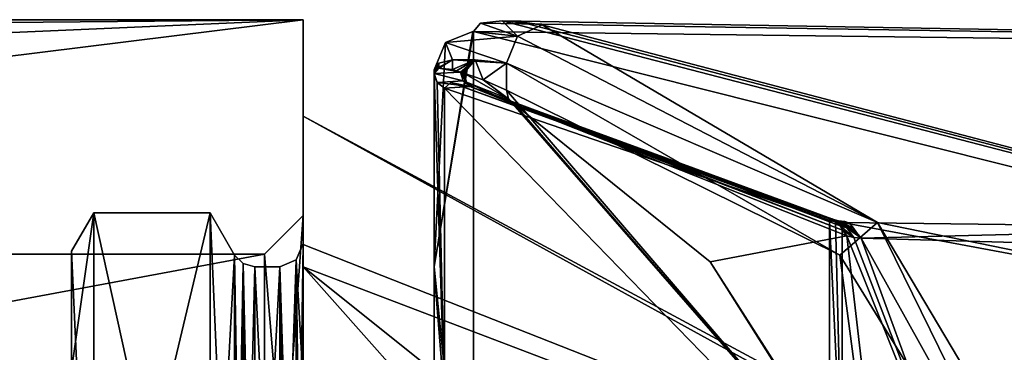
# Model space of a CAD drawing. Header units: millimetres. Extents: x -52 to 102, y -233 to 28.
# Tile 218 of 230: x 63.83 to 76.59, y 20.69 to 25. Entities that reach past the tile are written whole.
import ezdxf

# ---------------------------------------------------------------- set-up
doc = ezdxf.new("R2010")
doc.units = ezdxf.units.MM
doc.header["$LTSCALE"] = 52.148148
for name, color, linetype in [('181', 7, 'CONTINUOUS'), ('182', 7, 'CONTINUOUS'), ('184', 7, 'CONTINUOUS'), ('185', 7, 'CONTINUOUS'), ('186', 7, 'CONTINUOUS'), ('196', 7, 'CONTINUOUS'), ('197', 7, 'CONTINUOUS'), ('198', 7, 'CONTINUOUS'), ('199', 7, 'CONTINUOUS'), ('200', 7, 'CONTINUOUS'), ('205', 7, 'CONTINUOUS'), ('207', 7, 'CONTINUOUS'), ('208', 7, 'CONTINUOUS'), ('209', 7, 'CONTINUOUS'), ('210', 7, 'CONTINUOUS'), ('211', 7, 'CONTINUOUS'), ('212', 7, 'CONTINUOUS'), ('213', 7, 'CONTINUOUS'), ('231', 7, 'CONTINUOUS'), ('238', 7, 'CONTINUOUS'), ('239', 7, 'CONTINUOUS'), ('367', 7, 'CONTINUOUS'), ('368', 7, 'CONTINUOUS'), ('370', 7, 'CONTINUOUS'), ('371', 7, 'CONTINUOUS'), ('4461', 7, 'CONTINUOUS'), ('4462', 7, 'CONTINUOUS'), ('4463', 7, 'CONTINUOUS'), ('4464', 7, 'CONTINUOUS'), ('4465', 7, 'CONTINUOUS'), ('4692', 7, 'CONTINUOUS'), ('4693', 7, 'CONTINUOUS'), ('5692', 7, 'CONTINUOUS'), ('5694', 7, 'CONTINUOUS'), ('5695', 7, 'CONTINUOUS'), ('5700', 7, 'CONTINUOUS'), ('5701', 7, 'CONTINUOUS'), ('5702', 7, 'CONTINUOUS'), ('5703', 7, 'CONTINUOUS'), ('5704', 7, 'CONTINUOUS'), ('5705', 7, 'CONTINUOUS'), ('5710', 7, 'CONTINUOUS'), ('5711', 7, 'CONTINUOUS')]:
    doc.layers.add(name, color=color, linetype=linetype)

msp = doc.modelspace()

# ---------------------------------------------------------------- linework, layer by layer
at = {"layer": '181', "linetype": 'CONTINUOUS'}
for points in [[(99.7, 24.468, 93), (99.7, 17.301, 75.699), (70.078, 24.985, 93), (99.7, 24.468, 93)], [(70.078, 24.985, 93), (99.7, 17.301, 75.699), (70.31, 24.97, 92.279), (70.078, 24.985, 93)], [(70.31, 24.97, 92.279), (99.7, 17.301, 75.699), (70.599, 24.935, 91.574), (70.31, 24.97, 92.279)], [(70.599, 24.935, 91.574), (99.7, 17.301, 75.699), (74.944, 22.37, 82.065), (70.599, 24.935, 91.574)], [(74.944, 22.37, 82.065), (99.7, 17.301, 75.699), (78.434, 16.491, 74.426), (74.944, 22.37, 82.065)]]:
    msp.add_3dface(points, dxfattribs=at)
at = {"layer": '182', "linetype": 'CONTINUOUS'}
for points in [[(69.709, 24.848, 95.67), (99.7, 24.468, 93), (69.801, 24.954, 94.33), (69.709, 24.848, 95.67)], [(99.7, 24.468, 93), (70.078, 24.985, 93), (69.801, 24.954, 94.33), (99.7, 24.468, 93)], [(99.7, 17.301, 110.301), (99.7, 24.468, 93), (69.709, 24.848, 95.67), (99.7, 17.301, 110.301)], [(69.709, 16.701, 111.592), (99.7, 17.301, 110.301), (69.709, 24.848, 95.67), (69.709, 16.701, 111.592)]]:
    msp.add_3dface(points, dxfattribs=at)
at = {"layer": '184', "linetype": 'CONTINUOUS'}
for points in [[(69.709, 16.701, 111.592), (69.709, 24.848, 95.67), (69.2, 21.799, 104.163), (69.709, 16.701, 111.592)], [(69.346, 24.702, 95.655), (69.2, 21.799, 104.163), (69.7, 24.848, 95.67), (69.346, 24.702, 95.655)], [(69.7, 24.848, 95.67), (69.2, 21.799, 104.163), (69.709, 24.848, 95.67), (69.7, 24.848, 95.67)], [(69.2, 24.351, 95.617), (69.2, 21.799, 104.163), (69.346, 24.702, 95.655), (69.2, 24.351, 95.617)], [(69.2, 16.366, 111.22), (69.709, 16.701, 111.592), (69.2, 21.799, 104.163), (69.2, 16.366, 111.22)]]:
    msp.add_3dface(points, dxfattribs=at)
at = {"layer": '185', "linetype": 'CONTINUOUS'}
for points in [[(69.2, 21.799, 104.163), (69.2, 24.351, 95.617), (69.2, 24.301, 95.617), (69.2, 21.799, 104.163)], [(69.2, 21.743, 104.162), (69.2, 21.799, 104.163), (69.2, 24.301, 95.617), (69.2, 21.743, 104.162)], [(69.2, 16.366, 111.22), (69.2, 21.799, 104.163), (69.2, 21.743, 104.162), (69.2, 16.366, 111.22)], [(69.2, 16.314, 111.2), (69.2, 16.366, 111.22), (69.2, 21.743, 104.162), (69.2, 16.314, 111.2)]]:
    msp.add_3dface(points, dxfattribs=at)
at = {"layer": '186', "linetype": 'CONTINUOUS'}
for points in [[(69.2, 21.743, 104.162), (69.2, 24.301, 95.617), (69.332, 20.084, 106.597), (69.2, 21.743, 104.162)], [(69.332, 20.084, 106.597), (69.2, 24.301, 95.617), (69.236, 24.187, 95.605), (69.332, 20.084, 106.597)], [(69.332, 24.114, 95.597), (69.332, 20.084, 106.597), (69.236, 24.187, 95.605), (69.332, 24.114, 95.597)], [(69.2, 16.314, 111.2), (69.2, 21.743, 104.162), (69.332, 20.084, 106.597), (69.2, 16.314, 111.2)]]:
    msp.add_3dface(points, dxfattribs=at)
at = {"layer": '196', "linetype": 'CONTINUOUS'}
for points in [[(70.161, 23.973, 91.427), (70.137, 24.087, 91.391), (74.905, 18.532, 81.167), (70.161, 23.973, 91.427)], [(70.244, 23.902, 91.482), (70.161, 23.973, 91.427), (74.905, 18.532, 81.167), (70.244, 23.902, 91.482)], [(72.775, 21.859, 86.06), (70.244, 23.902, 91.482), (74.905, 18.532, 81.167), (72.775, 21.859, 86.06)], [(74.991, 18.356, 81.302), (72.775, 21.859, 86.06), (74.905, 18.532, 81.167), (74.991, 18.356, 81.302)]]:
    msp.add_3dface(points, dxfattribs=at)
at = {"layer": '197', "linetype": 'CONTINUOUS'}
for points in [[(69.832, 24.22, 92.119), (70.161, 23.973, 91.427), (69.585, 24.305, 92.867), (69.832, 24.22, 92.119)], [(69.585, 24.305, 92.867), (70.161, 23.973, 91.427), (69.618, 24.191, 92.886), (69.585, 24.305, 92.867)], [(70.161, 23.973, 91.427), (70.244, 23.902, 91.482), (69.618, 24.191, 92.886), (70.161, 23.973, 91.427)], [(70.244, 23.902, 91.482), (69.709, 24.118, 92.919), (69.618, 24.191, 92.886), (70.244, 23.902, 91.482)], [(69.709, 24.118, 92.919), (70.244, 23.902, 91.482), (69.949, 24.032, 92.186), (69.709, 24.118, 92.919)], [(70.137, 24.087, 91.391), (70.161, 23.973, 91.427), (69.832, 24.22, 92.119), (70.137, 24.087, 91.391)]]:
    msp.add_3dface(points, dxfattribs=at)
at = {"layer": '198', "linetype": 'CONTINUOUS'}
for points in [[(69.562, 24.312, 92.949), (69.618, 24.191, 92.886), (69.54, 24.32, 93.031), (69.562, 24.312, 92.949)], [(69.54, 24.32, 93.031), (69.618, 24.191, 92.886), (69.573, 24.205, 93.05), (69.54, 24.32, 93.031)], [(69.585, 24.305, 92.867), (69.618, 24.191, 92.886), (69.562, 24.312, 92.949), (69.585, 24.305, 92.867)], [(69.618, 24.191, 92.886), (69.709, 24.118, 92.919), (69.573, 24.205, 93.05), (69.618, 24.191, 92.886)], [(69.709, 24.118, 92.919), (69.687, 24.125, 92.999), (69.573, 24.205, 93.05), (69.709, 24.118, 92.919)], [(69.687, 24.125, 92.999), (69.665, 24.132, 93.082), (69.573, 24.205, 93.05), (69.687, 24.125, 92.999)]]:
    msp.add_3dface(points, dxfattribs=at)
at = {"layer": '199', "linetype": 'CONTINUOUS'}
for points in [[(69.54, 24.32, 93.031), (69.2, 24.301, 95.617), (69.259, 24.371, 94.528), (69.54, 24.32, 93.031)], [(69.486, 24.337, 93.241), (69.54, 24.32, 93.031), (69.259, 24.371, 94.528), (69.486, 24.337, 93.241)], [(69.437, 24.352, 93.453), (69.486, 24.337, 93.241), (69.259, 24.371, 94.528), (69.437, 24.352, 93.453)], [(69.2, 24.301, 95.617), (69.54, 24.32, 93.031), (69.573, 24.205, 93.05), (69.2, 24.301, 95.617)], [(69.236, 24.187, 95.605), (69.2, 24.301, 95.617), (69.573, 24.205, 93.05), (69.236, 24.187, 95.605)], [(69.665, 24.132, 93.082), (69.236, 24.187, 95.605), (69.573, 24.205, 93.05), (69.665, 24.132, 93.082)], [(69.332, 24.114, 95.597), (69.236, 24.187, 95.605), (69.665, 24.132, 93.082), (69.332, 24.114, 95.597)], [(69.332, 24.114, 95.597), (69.665, 24.132, 93.082), (69.415, 24.186, 94.331), (69.332, 24.114, 95.597)]]:
    msp.add_3dface(points, dxfattribs=at)
at = {"layer": '200', "linetype": 'CONTINUOUS'}
for points in [[(69.332, 24.114, 95.597), (69.415, 24.186, 94.331), (74.321, 22.398, 94.325), (69.332, 24.114, 95.597)], [(69.332, 20.084, 106.597), (69.332, 24.114, 95.597), (74.321, 18.975, 104.975), (69.332, 20.084, 106.597)], [(74.321, 18.975, 104.975), (69.332, 24.114, 95.597), (74.321, 22.398, 94.325), (74.321, 18.975, 104.975)], [(69.415, 24.186, 94.331), (69.665, 24.132, 93.082), (74.329, 22.412, 93.996), (69.415, 24.186, 94.331)], [(74.321, 22.398, 94.325), (69.415, 24.186, 94.331), (74.329, 22.412, 93.996), (74.321, 22.398, 94.325)], [(74.329, 22.412, 93.996), (69.665, 24.132, 93.082), (74.353, 22.416, 93.667), (74.329, 22.412, 93.996)], [(74.353, 22.416, 93.667), (69.665, 24.132, 93.082), (72.565, 23.074, 93.323), (74.353, 22.416, 93.667)], [(72.565, 23.074, 93.323), (69.665, 24.132, 93.082), (70.205, 23.935, 93.041), (72.565, 23.074, 93.323)], [(70.746, 23.739, 93), (72.565, 23.074, 93.323), (70.205, 23.935, 93.041), (70.746, 23.739, 93)]]:
    msp.add_3dface(points, dxfattribs=at)
at = {"layer": '205', "linetype": 'CONTINUOUS'}
for points in [[(74.731, 22.169, 91.653), (75.894, 20.079, 85.818), (86.572, 21.834, 90.274), (74.731, 22.169, 91.653)], [(86.572, 21.834, 90.274), (75.894, 20.079, 85.818), (98.407, 21.414, 88.919), (86.572, 21.834, 90.274)], [(98.407, 21.414, 88.919), (75.894, 20.079, 85.818), (98.555, 21.056, 87.952), (98.407, 21.414, 88.919)], [(98.555, 21.056, 87.952), (75.894, 20.079, 85.818), (98.7, 20.654, 87.003), (98.555, 21.056, 87.952)]]:
    msp.add_3dface(points, dxfattribs=at)
at = {"layer": '207', "linetype": 'CONTINUOUS'}
for points in [[(74.547, 22.198, 91.614), (76.553, 17.188, 81.414), (74.638, 22.174, 91.635), (74.547, 22.198, 91.614)], [(76.553, 17.188, 81.414), (74.731, 22.169, 91.653), (74.638, 22.174, 91.635), (76.553, 17.188, 81.414)], [(75.894, 20.079, 85.818), (74.731, 22.169, 91.653), (76.553, 17.188, 81.414), (75.894, 20.079, 85.818)]]:
    msp.add_3dface(points, dxfattribs=at)
at = {"layer": '208', "linetype": 'CONTINUOUS'}
for points in [[(69.709, 24.118, 92.919), (69.949, 24.032, 92.186), (72.624, 23.04, 92.694), (69.709, 24.118, 92.919)], [(70.229, 23.927, 92.959), (69.709, 24.118, 92.919), (72.624, 23.04, 92.694), (70.229, 23.927, 92.959)], [(69.949, 24.032, 92.186), (70.244, 23.902, 91.482), (74.491, 22.27, 92), (69.949, 24.032, 92.186)], [(72.624, 23.04, 92.694), (69.949, 24.032, 92.186), (74.458, 22.326, 92.374), (72.624, 23.04, 92.694)], [(74.458, 22.326, 92.374), (69.949, 24.032, 92.186), (74.491, 22.27, 92), (74.458, 22.326, 92.374)], [(70.746, 23.739, 93), (70.229, 23.927, 92.959), (72.624, 23.04, 92.694), (70.746, 23.739, 93)], [(70.244, 23.902, 91.482), (72.775, 21.859, 86.06), (74.547, 22.198, 91.614), (70.244, 23.902, 91.482)], [(70.244, 23.902, 91.482), (74.547, 22.198, 91.614), (74.491, 22.27, 92), (70.244, 23.902, 91.482)], [(72.775, 21.859, 86.06), (74.991, 18.356, 81.302), (74.547, 22.198, 91.614), (72.775, 21.859, 86.06)], [(74.991, 18.356, 81.302), (76.553, 17.188, 81.414), (74.547, 22.198, 91.614), (74.991, 18.356, 81.302)]]:
    msp.add_3dface(points, dxfattribs=at)
at = {"layer": '209', "linetype": 'CONTINUOUS'}
for points in [[(69.665, 24.132, 93.082), (69.687, 24.125, 92.999), (70.205, 23.935, 93.041), (69.665, 24.132, 93.082)], [(69.687, 24.125, 92.999), (69.709, 24.118, 92.919), (70.205, 23.935, 93.041), (69.687, 24.125, 92.999)], [(70.205, 23.935, 93.041), (69.709, 24.118, 92.919), (70.229, 23.927, 92.959), (70.205, 23.935, 93.041)], [(70.746, 23.739, 93), (70.205, 23.935, 93.041), (70.229, 23.927, 92.959), (70.746, 23.739, 93)]]:
    msp.add_3dface(points, dxfattribs=at)
at = {"layer": '210', "linetype": 'CONTINUOUS'}
for points in [[(72.565, 23.074, 93.323), (70.746, 23.739, 93), (72.624, 23.04, 92.694), (72.565, 23.074, 93.323)], [(74.353, 22.416, 93.667), (72.565, 23.074, 93.323), (74.411, 22.391, 93.019), (74.353, 22.416, 93.667)], [(72.565, 23.074, 93.323), (72.624, 23.04, 92.694), (74.458, 22.326, 92.374), (72.565, 23.074, 93.323)], [(72.565, 23.074, 93.323), (74.458, 22.326, 92.374), (74.411, 22.391, 93.019), (72.565, 23.074, 93.323)]]:
    msp.add_3dface(points, dxfattribs=at)
at = {"layer": '211', "linetype": 'CONTINUOUS'}
for points in [[(74.458, 22.326, 92.374), (74.353, 22.416, 93.667), (74.411, 22.391, 93.019), (74.458, 22.326, 92.374)], [(74.353, 22.416, 93.667), (74.458, 22.326, 92.374), (74.544, 22.303, 92.382), (74.353, 22.416, 93.667)], [(74.434, 22.393, 93.675), (74.353, 22.416, 93.667), (74.544, 22.303, 92.382), (74.434, 22.393, 93.675)], [(74.518, 22.385, 93.684), (74.434, 22.393, 93.675), (74.581, 22.361, 93.034), (74.518, 22.385, 93.684)], [(74.581, 22.361, 93.034), (74.434, 22.393, 93.675), (74.633, 22.295, 92.389), (74.581, 22.361, 93.034)], [(74.633, 22.295, 92.389), (74.434, 22.393, 93.675), (74.544, 22.303, 92.382), (74.633, 22.295, 92.389)]]:
    msp.add_3dface(points, dxfattribs=at)
at = {"layer": '212', "linetype": 'CONTINUOUS'}
for points in [[(74.321, 22.398, 94.325), (74.329, 22.412, 93.996), (74.434, 22.393, 93.675), (74.321, 22.398, 94.325)], [(74.321, 22.398, 94.325), (74.434, 22.393, 93.675), (74.4, 22.377, 94.323), (74.321, 22.398, 94.325)], [(74.329, 22.412, 93.996), (74.353, 22.416, 93.667), (74.434, 22.393, 93.675), (74.329, 22.412, 93.996)], [(74.434, 22.393, 93.675), (74.518, 22.385, 93.684), (74.4, 22.377, 94.323), (74.434, 22.393, 93.675)], [(74.4, 22.377, 94.323), (74.518, 22.385, 93.684), (74.483, 22.368, 94.323), (74.4, 22.377, 94.323)]]:
    msp.add_3dface(points, dxfattribs=at)
at = {"layer": '213', "linetype": 'CONTINUOUS'}
for points in [[(74.321, 18.975, 104.975), (74.321, 22.398, 94.325), (74.483, 18.949, 104.959), (74.321, 18.975, 104.975)], [(74.321, 22.398, 94.325), (74.4, 22.377, 94.323), (74.483, 18.949, 104.959), (74.321, 22.398, 94.325)], [(74.4, 22.377, 94.323), (74.483, 22.368, 94.323), (74.483, 18.949, 104.959), (74.4, 22.377, 94.323)]]:
    msp.add_3dface(points, dxfattribs=at)
at = {"layer": '231', "linetype": 'CONTINUOUS'}
for points in [[(74.483, 18.949, 104.959), (74.483, 22.368, 94.323), (98.242, 17.95, 105.708), (74.483, 18.949, 104.959)], [(98.242, 17.95, 105.708), (74.483, 22.368, 94.323), (80.12, 22.299, 93.66), (98.242, 17.95, 105.708)]]:
    msp.add_3dface(points, dxfattribs=at)
at = {"layer": '238', "linetype": 'CONTINUOUS'}
for points in [[(74.518, 22.385, 93.684), (74.581, 22.361, 93.034), (74.483, 22.368, 94.323), (74.518, 22.385, 93.684)], [(74.483, 22.368, 94.323), (74.731, 22.169, 91.653), (80.12, 22.299, 93.66), (74.483, 22.368, 94.323)], [(74.731, 22.169, 91.653), (74.483, 22.368, 94.323), (74.67, 22.24, 92.028), (74.731, 22.169, 91.653)], [(74.581, 22.361, 93.034), (74.633, 22.295, 92.389), (74.483, 22.368, 94.323), (74.581, 22.361, 93.034)], [(74.483, 22.368, 94.323), (74.633, 22.295, 92.389), (74.67, 22.24, 92.028), (74.483, 22.368, 94.323)], [(74.731, 22.169, 91.653), (86.572, 21.834, 90.274), (80.12, 22.299, 93.66), (74.731, 22.169, 91.653)]]:
    msp.add_3dface(points, dxfattribs=at)
at = {"layer": '239', "linetype": 'CONTINUOUS'}
for points in [[(74.638, 22.174, 91.635), (74.458, 22.326, 92.374), (74.491, 22.27, 92), (74.638, 22.174, 91.635)], [(74.458, 22.326, 92.374), (74.638, 22.174, 91.635), (74.544, 22.303, 92.382), (74.458, 22.326, 92.374)], [(74.547, 22.198, 91.614), (74.638, 22.174, 91.635), (74.491, 22.27, 92), (74.547, 22.198, 91.614)], [(74.638, 22.174, 91.635), (74.731, 22.169, 91.653), (74.544, 22.303, 92.382), (74.638, 22.174, 91.635)], [(74.544, 22.303, 92.382), (74.731, 22.169, 91.653), (74.67, 22.24, 92.028), (74.544, 22.303, 92.382)], [(74.633, 22.295, 92.389), (74.544, 22.303, 92.382), (74.67, 22.24, 92.028), (74.633, 22.295, 92.389)]]:
    msp.add_3dface(points, dxfattribs=at)
at = {"layer": '367', "linetype": 'CONTINUOUS'}
for points in [[(69.2, 24.301, 95.617), (69.2, 24.351, 95.617), (69.26, 24.438, 94.527), (69.2, 24.301, 95.617)], [(69.259, 24.371, 94.528), (69.2, 24.301, 95.617), (69.26, 24.438, 94.527), (69.259, 24.371, 94.528)], [(69.437, 24.352, 93.453), (69.259, 24.371, 94.528), (69.437, 24.48, 93.453), (69.437, 24.352, 93.453)], [(69.437, 24.48, 93.453), (69.259, 24.371, 94.528), (69.26, 24.438, 94.527), (69.437, 24.48, 93.453)], [(69.731, 24.478, 92.403), (69.437, 24.352, 93.453), (69.437, 24.48, 93.453), (69.731, 24.478, 92.403)], [(69.486, 24.337, 93.241), (69.437, 24.352, 93.453), (69.731, 24.478, 92.403), (69.486, 24.337, 93.241)], [(69.54, 24.32, 93.031), (69.486, 24.337, 93.241), (69.731, 24.478, 92.403), (69.54, 24.32, 93.031)], [(69.562, 24.312, 92.949), (69.54, 24.32, 93.031), (69.731, 24.478, 92.403), (69.562, 24.312, 92.949)], [(69.585, 24.305, 92.867), (69.562, 24.312, 92.949), (69.731, 24.478, 92.403), (69.585, 24.305, 92.867)], [(69.832, 24.22, 92.119), (69.585, 24.305, 92.867), (69.731, 24.478, 92.403), (69.832, 24.22, 92.119)], [(70.137, 24.436, 91.391), (69.832, 24.22, 92.119), (69.731, 24.478, 92.403), (70.137, 24.436, 91.391)], [(70.137, 24.087, 91.391), (69.832, 24.22, 92.119), (70.137, 24.436, 91.391), (70.137, 24.087, 91.391)]]:
    msp.add_3dface(points, dxfattribs=at)
at = {"layer": '368', "linetype": 'CONTINUOUS'}
for points in [[(70.137, 24.087, 91.391), (70.137, 24.436, 91.391), (74.456, 21.948, 82.128), (70.137, 24.087, 91.391)], [(74.905, 18.532, 81.167), (70.137, 24.087, 91.391), (74.456, 21.948, 82.128), (74.905, 18.532, 81.167)], [(77.893, 16.353, 74.758), (74.905, 18.532, 81.167), (74.456, 21.948, 82.128), (77.893, 16.353, 74.758)]]:
    msp.add_3dface(points, dxfattribs=at)
at = {"layer": '370', "linetype": 'CONTINUOUS'}
for points in [[(70.599, 24.935, 91.574), (74.944, 22.37, 82.065), (70.277, 24.787, 91.433), (70.599, 24.935, 91.574)], [(74.944, 22.37, 82.065), (70.137, 24.436, 91.391), (70.277, 24.787, 91.433), (74.944, 22.37, 82.065)], [(70.137, 24.436, 91.391), (74.944, 22.37, 82.065), (74.456, 21.948, 82.128), (70.137, 24.436, 91.391)], [(74.944, 22.37, 82.065), (77.893, 16.353, 74.758), (74.456, 21.948, 82.128), (74.944, 22.37, 82.065)], [(74.944, 22.37, 82.065), (78.434, 16.491, 74.426), (77.893, 16.353, 74.758), (74.944, 22.37, 82.065)]]:
    msp.add_3dface(points, dxfattribs=at)
at = {"layer": '371', "linetype": 'CONTINUOUS'}
for points in [[(69.709, 24.848, 95.67), (69.801, 24.954, 94.33), (70.277, 24.787, 91.433), (69.709, 24.848, 95.67)], [(69.801, 24.954, 94.33), (70.078, 24.985, 93), (70.277, 24.787, 91.433), (69.801, 24.954, 94.33)], [(70.078, 24.985, 93), (70.31, 24.97, 92.279), (70.599, 24.935, 91.574), (70.078, 24.985, 93)], [(70.078, 24.985, 93), (70.599, 24.935, 91.574), (70.277, 24.787, 91.433), (70.078, 24.985, 93)], [(69.346, 24.702, 95.655), (69.7, 24.848, 95.67), (70.277, 24.787, 91.433), (69.346, 24.702, 95.655)], [(70.137, 24.436, 91.391), (69.346, 24.702, 95.655), (70.277, 24.787, 91.433), (70.137, 24.436, 91.391)], [(69.7, 24.848, 95.67), (69.709, 24.848, 95.67), (70.277, 24.787, 91.433), (69.7, 24.848, 95.67)], [(69.2, 24.351, 95.617), (69.346, 24.702, 95.655), (69.437, 24.48, 93.453), (69.2, 24.351, 95.617)], [(69.346, 24.702, 95.655), (70.137, 24.436, 91.391), (69.437, 24.48, 93.453), (69.346, 24.702, 95.655)], [(69.2, 24.351, 95.617), (69.437, 24.48, 93.453), (69.26, 24.438, 94.527), (69.2, 24.351, 95.617)], [(70.137, 24.436, 91.391), (69.731, 24.478, 92.403), (69.437, 24.48, 93.453), (70.137, 24.436, 91.391)]]:
    msp.add_3dface(points, dxfattribs=at)
at = {"layer": '4461', "linetype": 'CONTINUOUS'}
for points in [[(14.908, 25, 93), (15.98, 24.536, 97.793), (67.5, 25, 93), (14.908, 25, 93)], [(15.98, 24.536, 97.793), (19.168, 22.893, 103.045), (67.5, 25, 93), (15.98, 24.536, 97.793)], [(19.168, 22.893, 103.045), (23.873, 19.583, 108.541), (67.5, 25, 93), (19.168, 22.893, 103.045)], [(67.5, 25, 93), (23.873, 19.583, 108.541), (67.5, 17.663, 110.69), (67.5, 25, 93)]]:
    msp.add_3dface(points, dxfattribs=at)
at = {"layer": '4462', "linetype": 'CONTINUOUS'}
for points in [[(15.982, 24.535, 88.2), (14.908, 25, 93), (67.5, 17.678, 75.324), (15.982, 24.535, 88.2)], [(14.908, 25, 93), (67.5, 25, 93), (67.5, 17.678, 75.324), (14.908, 25, 93)], [(19.189, 22.883, 82.932), (15.982, 24.535, 88.2), (67.5, 17.678, 75.324), (19.189, 22.883, 82.932)], [(23.896, 19.558, 77.428), (19.189, 22.883, 82.932), (67.5, 17.678, 75.324), (23.896, 19.558, 77.428)]]:
    msp.add_3dface(points, dxfattribs=at)
at = {"layer": '4463', "linetype": 'CONTINUOUS'}
for points in [[(67.5, 25, 93), (67.5, 17.663, 110.69), (67.5, 22.459, 93), (67.5, 25, 93)], [(67.5, 17.678, 75.324), (67.5, 25, 93), (67.5, 22.459, 93), (67.5, 17.678, 75.324)], [(67.5, 22.459, 93), (67.5, 17.663, 110.69), (67.5, 15.889, 108.871), (67.5, 22.459, 93)], [(67.5, 15.87, 77.11), (67.5, 17.678, 75.324), (67.5, 22.459, 93), (67.5, 15.87, 77.11)]]:
    msp.add_3dface(points, dxfattribs=at)
at = {"layer": '4464', "linetype": 'CONTINUOUS'}
for points in [[(67.5, 15.87, 77.11), (67.5, 22.459, 93), (67, 15.527, 77.473), (67.5, 15.87, 77.11)], [(67, 15.527, 77.473), (67.5, 22.459, 93), (67, 21.959, 93), (67, 15.527, 77.473)]]:
    msp.add_3dface(points, dxfattribs=at)
at = {"layer": '4465', "linetype": 'CONTINUOUS'}
for points in [[(67, 15.527, 77.473), (67, 21.959, 93), (32.5, 15.527, 77.473), (67, 15.527, 77.473)], [(67, 21.959, 93), (32.5, 21.959, 93), (32.5, 15.527, 77.473), (67, 21.959, 93)]]:
    msp.add_3dface(points, dxfattribs=at)
at = {"layer": '4692', "linetype": 'CONTINUOUS'}
for points in [[(32.5, 21.959, 93), (67, 21.959, 93), (67, 15.527, 108.527), (32.5, 21.959, 93)], [(32.5, 15.527, 108.527), (32.5, 21.959, 93), (67, 15.527, 108.527), (32.5, 15.527, 108.527)]]:
    msp.add_3dface(points, dxfattribs=at)
at = {"layer": '4693', "linetype": 'CONTINUOUS'}
for points in [[(67.5, 22.459, 93), (67.5, 15.889, 108.871), (67, 21.959, 93), (67.5, 22.459, 93)], [(67, 21.959, 93), (67.5, 15.889, 108.871), (67, 15.527, 108.527), (67, 21.959, 93)]]:
    msp.add_3dface(points, dxfattribs=at)
at = {"layer": '5692', "linetype": 'CONTINUOUS'}
for points in [[(79, 17.552, 97.422), (79, 17.411, 88.053), (67.5, 23.747, 92.621), (79, 17.552, 97.422)], [(67.5, 22.085, 101.734), (79, 17.552, 97.422), (67.5, 23.747, 92.621), (67.5, 22.085, 101.734)], [(67.5, 23.747, 92.621), (79, 17.411, 88.053), (67.5, 21.797, 83.569), (67.5, 23.747, 92.621)], [(67.5, 17.054, 109.529), (79, 17.552, 97.422), (67.5, 22.085, 101.734), (67.5, 17.054, 109.529)], [(79, 17.411, 88.053), (79, 12.594, 79.999), (67.5, 21.797, 83.569), (79, 17.411, 88.053)], [(67.5, 21.797, 83.569), (79, 12.594, 79.999), (73.553, 14.974, 77.541), (67.5, 21.797, 83.569)], [(67.5, 16.525, 75.941), (67.5, 21.797, 83.569), (73.553, 14.974, 77.541), (67.5, 16.525, 75.941)]]:
    msp.add_3dface(points, dxfattribs=at)
at = {"layer": '5694', "linetype": 'CONTINUOUS'}
for points in [[(67.5, 22.085, 101.734), (67.5, 23.747, 92.621), (67.5, 15.875, 108.375), (67.5, 22.085, 101.734)], [(67.5, 23.747, 92.621), (67.5, 21.797, 83.569), (67.5, 22.097, 92.666), (67.5, 23.747, 92.621)], [(67.5, 15.875, 108.375), (67.5, 23.747, 92.621), (67.5, 22.097, 92.666), (67.5, 15.875, 108.375)], [(67.5, 22.097, 92.666), (67.5, 21.797, 83.569), (67.5, 20.291, 84.242), (67.5, 22.097, 92.666)], [(67.5, 17.054, 109.529), (67.5, 22.085, 101.734), (67.5, 15.875, 108.375), (67.5, 17.054, 109.529)], [(67.5, 21.797, 83.569), (67.5, 16.525, 75.941), (67.5, 20.291, 84.242), (67.5, 21.797, 83.569)]]:
    msp.add_3dface(points, dxfattribs=at)
at = {"layer": '5695', "linetype": 'CONTINUOUS'}
for points in [[(67.5, 15.875, 108.375), (67.5, 22.097, 92.666), (67.412, 15.721, 108.229), (67.5, 15.875, 108.375)], [(67.5, 22.097, 92.666), (67.5, 20.291, 84.242), (67.412, 21.885, 92.652), (67.5, 22.097, 92.666)], [(67.412, 15.721, 108.229), (67.5, 22.097, 92.666), (67.412, 21.885, 92.652), (67.412, 15.721, 108.229)], [(67.5, 20.291, 84.242), (67.5, 15.376, 77.126), (67.412, 21.885, 92.652), (67.5, 20.291, 84.242)], [(67.412, 21.885, 92.652), (67.5, 15.376, 77.126), (67.477, 15.297, 77.209), (67.412, 21.885, 92.652)], [(67.412, 15.229, 77.279), (67.412, 21.885, 92.652), (67.477, 15.297, 77.209), (67.412, 15.229, 77.279)]]:
    msp.add_3dface(points, dxfattribs=at)
at = {"layer": '5700', "linetype": 'CONTINUOUS'}
for points in [[(66.873, 15.168, 77.342), (66.796, 15.175, 77.334), (66.723, 21.837, 92.653), (66.873, 15.168, 77.342)], [(66.873, 21.797, 92.653), (66.873, 15.168, 77.342), (66.723, 21.837, 92.653), (66.873, 21.797, 92.653)], [(66.796, 15.175, 77.334), (66.723, 15.196, 77.313), (66.723, 21.837, 92.653), (66.796, 15.175, 77.334)], [(66.723, 15.687, 108.196), (66.873, 21.797, 92.653), (66.723, 21.837, 92.653), (66.723, 15.687, 108.196)], [(66.873, 15.658, 108.168), (66.873, 21.797, 92.653), (66.723, 15.687, 108.196), (66.873, 15.658, 108.168)]]:
    msp.add_3dface(points, dxfattribs=at)
at = {"layer": '5701', "linetype": 'CONTINUOUS'}
for points in [[(67.2, 15.168, 77.342), (66.873, 15.168, 77.342), (66.873, 21.797, 92.653), (67.2, 15.168, 77.342)], [(67.2, 15.168, 77.342), (66.873, 21.797, 92.653), (67.2, 21.797, 92.653), (67.2, 15.168, 77.342)], [(66.873, 21.797, 92.653), (66.873, 15.658, 108.168), (67.2, 21.797, 92.653), (66.873, 21.797, 92.653)], [(67.2, 21.797, 92.653), (66.873, 15.658, 108.168), (67.2, 15.658, 108.168), (67.2, 21.797, 92.653)]]:
    msp.add_3dface(points, dxfattribs=at)
at = {"layer": '5702', "linetype": 'CONTINUOUS'}
for points in [[(67.412, 15.721, 108.229), (67.412, 21.885, 92.652), (67.2, 15.658, 108.168), (67.412, 15.721, 108.229)], [(67.412, 21.885, 92.652), (67.412, 15.229, 77.279), (67.2, 21.797, 92.653), (67.412, 21.885, 92.652)], [(67.412, 21.885, 92.652), (67.2, 21.797, 92.653), (67.2, 15.658, 108.168), (67.412, 21.885, 92.652)], [(67.412, 15.229, 77.279), (67.315, 15.184, 77.325), (67.2, 21.797, 92.653), (67.412, 15.229, 77.279)], [(67.315, 15.184, 77.325), (67.2, 15.168, 77.342), (67.2, 21.797, 92.653), (67.315, 15.184, 77.325)]]:
    msp.add_3dface(points, dxfattribs=at)
at = {"layer": '5703', "linetype": 'CONTINUOUS'}
for points in [[(66.723, 21.837, 92.653), (66.723, 15.196, 77.313), (66.613, 21.947, 92.651), (66.723, 21.837, 92.653)], [(66.613, 21.947, 92.651), (66.723, 15.196, 77.313), (66.661, 15.229, 77.279), (66.613, 21.947, 92.651)], [(66.613, 15.766, 108.272), (66.723, 21.837, 92.653), (66.613, 21.947, 92.651), (66.613, 15.766, 108.272)], [(66.613, 15.272, 77.234), (66.613, 21.947, 92.651), (66.661, 15.229, 77.279), (66.613, 15.272, 77.234)], [(66.723, 15.687, 108.196), (66.723, 21.837, 92.653), (66.613, 15.766, 108.272), (66.723, 15.687, 108.196)]]:
    msp.add_3dface(points, dxfattribs=at)
at = {"layer": '5704', "linetype": 'CONTINUOUS'}
for points in [[(66.613, 21.947, 92.651), (66.613, 15.272, 77.234), (66.296, 22.497, 92.642), (66.613, 21.947, 92.651)], [(66.296, 16.161, 108.655), (66.613, 21.947, 92.651), (66.296, 22.497, 92.642), (66.296, 16.161, 108.655)], [(66.296, 22.497, 92.642), (66.613, 15.272, 77.234), (66.296, 15.655, 76.839), (66.296, 22.497, 92.642)], [(66.613, 15.766, 108.272), (66.613, 21.947, 92.651), (66.296, 16.161, 108.655), (66.613, 15.766, 108.272)]]:
    msp.add_3dface(points, dxfattribs=at)
at = {"layer": '5705', "linetype": 'CONTINUOUS'}
for points in [[(66.296, 16.161, 108.655), (66.296, 22.497, 92.642), (64.789, 16.161, 108.655), (66.296, 16.161, 108.655)], [(66.296, 22.497, 92.642), (66.296, 15.655, 76.839), (64.789, 22.497, 92.642), (66.296, 22.497, 92.642)], [(64.789, 16.161, 108.655), (66.296, 22.497, 92.642), (64.789, 22.497, 92.642), (64.789, 16.161, 108.655)], [(64.789, 22.497, 92.642), (66.296, 15.655, 76.839), (64.789, 15.655, 76.839), (64.789, 22.497, 92.642)]]:
    msp.add_3dface(points, dxfattribs=at)
at = {"layer": '5710', "linetype": 'CONTINUOUS'}
for points in [[(64.5, 21.997, 92.65), (64.5, 20.191, 84.264), (64.5, 20.202, 87.266), (64.5, 21.997, 92.65)], [(64.5, 20.459, 101.089), (64.5, 21.997, 92.65), (64.5, 20.365, 98.124), (64.5, 20.459, 101.089)], [(64.5, 20.365, 98.124), (64.5, 21.997, 92.65), (64.5, 20.202, 87.266), (64.5, 20.365, 98.124)]]:
    msp.add_3dface(points, dxfattribs=at)
at = {"layer": '5711', "linetype": 'CONTINUOUS'}
for points in [[(64.789, 16.161, 108.655), (64.789, 22.497, 92.642), (64.5, 20.459, 101.089), (64.789, 16.161, 108.655)], [(64.789, 22.497, 92.642), (64.789, 15.655, 76.839), (64.5, 21.997, 92.65), (64.789, 22.497, 92.642)], [(64.789, 22.497, 92.642), (64.5, 21.997, 92.65), (64.5, 20.459, 101.089), (64.789, 22.497, 92.642)], [(64.789, 15.655, 76.839), (64.5, 20.191, 84.264), (64.5, 21.997, 92.65), (64.789, 15.655, 76.839)]]:
    msp.add_3dface(points, dxfattribs=at)

doc.saveas('drawing.dxf')
